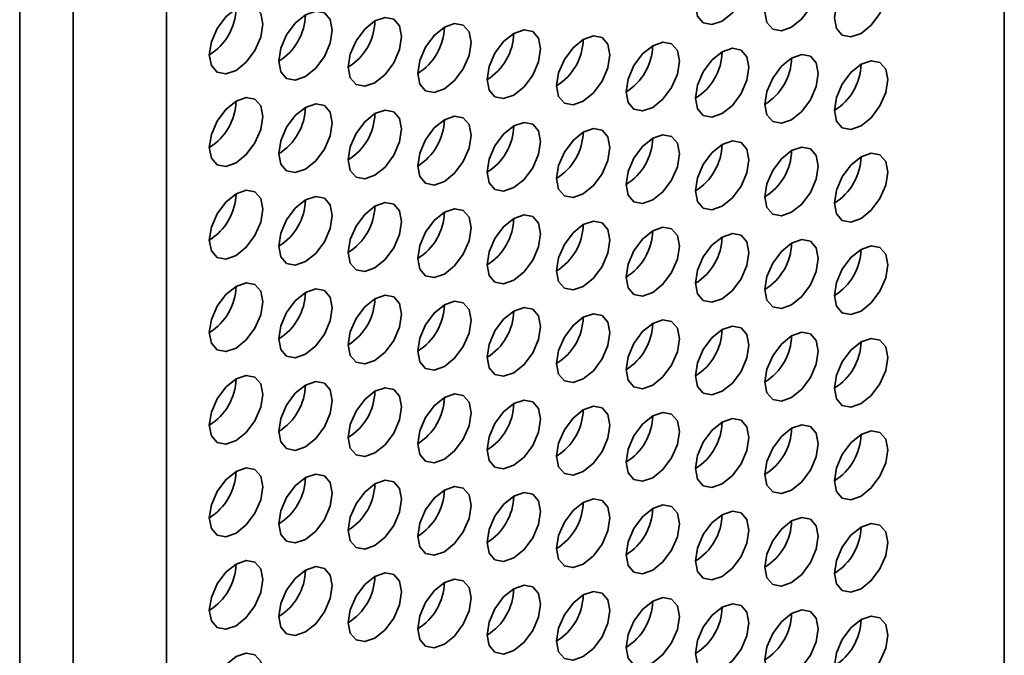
# Model space of a CAD drawing. Header units: millimetres. Extents: x 2 to 1120, y -2 to 861.
# Tile 214 of 226: x 976.54 to 985.23, y 569.59 to 575.2. Entities that reach past the tile are written whole.
import ezdxf

# ---------------------------------------------------------------- set-up
doc = ezdxf.new("R2010")
doc.units = ezdxf.units.MM

msp = doc.modelspace()

# ---------------------------------------------------------------- linework, layer by layer
at = {"color": 7, "linetype": 'Continuous', "lineweight": 35}
for p, q in [((985.2279, 504.6048), (985.2279, 628.9549)), ((977.8355, 624.9684), (977.8355, 499.4046)), ((976.5391, 498.7359), (976.5391, 624.6846)), ((977.0105, 498.9284), (977.0105, 624.4921))]:
    msp.add_line(p, q, dxfattribs=at)
at = {"color": 7, "linetype": 'Continuous', "lineweight": 35, "flags": 128}
for points in [[(982.7381, 575.1872), (982.8283, 575.26), (982.9048, 575.3632), (982.9559, 575.481), (982.9738, 575.5955), (982.9559, 575.6893), (982.9048, 575.7481), (982.8283, 575.763), (982.7381, 575.7316), (982.6479, 575.6588), (982.5714, 575.5557), (982.5203, 575.4379), (982.5024, 575.3234), (982.5203, 575.2296), (982.5714, 575.1708), (982.6479, 575.1559), (982.7381, 575.1872)], [(983.3509, 575.1328), (983.4411, 575.2055), (983.5176, 575.3087), (983.5687, 575.4265), (983.5866, 575.541), (983.5687, 575.6348), (983.5176, 575.6936), (983.4411, 575.7085), (983.3509, 575.6771), (983.2607, 575.6043), (983.1843, 575.5012), (983.1332, 575.3834), (983.1152, 575.2689), (983.1332, 575.1751), (983.1843, 575.1163), (983.2607, 575.1014), (983.3509, 575.1328)], [(983.9638, 575.0783), (984.054, 575.151), (984.1304, 575.2542), (984.1815, 575.372), (984.1995, 575.4865), (984.1815, 575.5803), (984.1304, 575.6391), (984.054, 575.654), (983.9638, 575.6226), (983.8736, 575.5498), (983.7971, 575.4467), (983.746, 575.3289), (983.7281, 575.2144), (983.746, 575.1206), (983.7971, 575.0618), (983.8736, 575.0469), (983.9638, 575.0783)], [(978.4483, 574.7522), (978.5385, 574.8249), (978.615, 574.9281), (978.6661, 575.0459), (978.684, 575.1604), (978.6661, 575.2542), (978.615, 575.313), (978.5385, 575.3279), (978.4483, 575.2965), (978.3581, 575.2237), (978.2817, 575.1206), (978.2306, 575.0028), (978.2126, 574.8883), (978.2306, 574.7945), (978.2817, 574.7357), (978.3581, 574.7208), (978.4483, 574.7522)], [(979.0612, 574.6977), (979.1514, 574.7705), (979.2278, 574.8736), (979.2789, 574.9914), (979.2969, 575.1059), (979.2789, 575.1997), (979.2278, 575.2585), (979.1514, 575.2734), (979.0612, 575.242), (978.971, 575.1692), (978.8945, 575.0661), (978.8434, 574.9483), (978.8254, 574.8338), (978.8434, 574.74), (978.8945, 574.6812), (978.971, 574.6663), (979.0612, 574.6977)], [(979.674, 574.6432), (979.7642, 574.716), (979.8406, 574.8191), (979.8917, 574.9369), (979.9097, 575.0514), (979.8917, 575.1452), (979.8406, 575.204), (979.7642, 575.2189), (979.674, 575.1875), (979.5838, 575.1147), (979.5073, 575.0116), (979.4562, 574.8938), (979.4383, 574.7793), (979.4562, 574.6855), (979.5073, 574.6267), (979.5838, 574.6118), (979.674, 574.6432)], [(980.2868, 574.5887), (980.377, 574.6615), (980.4535, 574.7646), (980.5046, 574.8824), (980.5225, 574.9969), (980.5046, 575.0907), (980.4535, 575.1495), (980.377, 575.1644), (980.2868, 575.133), (980.1966, 575.0603), (980.1201, 574.9571), (980.069, 574.8393), (980.0511, 574.7248), (980.069, 574.631), (980.1201, 574.5722), (980.1966, 574.5573), (980.2868, 574.5887)], [(980.8996, 574.5342), (980.9898, 574.607), (981.0663, 574.7101), (981.1174, 574.8279), (981.1353, 574.9424), (981.1174, 575.0362), (981.0663, 575.095), (980.9898, 575.1099), (980.8996, 575.0785), (980.8094, 575.0058), (980.733, 574.9026), (980.6819, 574.7848), (980.6639, 574.6703), (980.6819, 574.5765), (980.733, 574.5177), (980.8094, 574.5028), (980.8996, 574.5342)], [(981.5125, 574.4797), (981.6027, 574.5525), (981.6791, 574.6556), (981.7302, 574.7734), (981.7482, 574.8879), (981.7302, 574.9817), (981.6791, 575.0405), (981.6027, 575.0554), (981.5125, 575.0241), (981.4223, 574.9513), (981.3458, 574.8481), (981.2947, 574.7303), (981.2768, 574.6158), (981.2947, 574.522), (981.3458, 574.4632), (981.4223, 574.4483), (981.5125, 574.4797)], [(982.1253, 574.4252), (982.2155, 574.498), (982.2919, 574.6011), (982.343, 574.7189), (982.361, 574.8334), (982.343, 574.9272), (982.2919, 574.9861), (982.2155, 575.0009), (982.1253, 574.9696), (982.0351, 574.8968), (981.9586, 574.7936), (981.9075, 574.6758), (981.8896, 574.5613), (981.9075, 574.4675), (981.9586, 574.4087), (982.0351, 574.3938), (982.1253, 574.4252)], [(982.7381, 574.3707), (982.8283, 574.4435), (982.9048, 574.5466), (982.9559, 574.6644), (982.9738, 574.779), (982.9559, 574.8728), (982.9048, 574.9316), (982.8283, 574.9464), (982.7381, 574.9151), (982.6479, 574.8423), (982.5714, 574.7391), (982.5203, 574.6213), (982.5024, 574.5068), (982.5203, 574.413), (982.5714, 574.3542), (982.6479, 574.3394), (982.7381, 574.3707)], [(983.3509, 574.3162), (983.4411, 574.389), (983.5176, 574.4921), (983.5687, 574.6099), (983.5866, 574.7245), (983.5687, 574.8183), (983.5176, 574.8771), (983.4411, 574.8919), (983.3509, 574.8606), (983.2607, 574.7878), (983.1843, 574.6846), (983.1332, 574.5668), (983.1152, 574.4523), (983.1332, 574.3585), (983.1843, 574.2997), (983.2607, 574.2849), (983.3509, 574.3162)], [(983.9638, 574.2617), (984.054, 574.3345), (984.1304, 574.4377), (984.1815, 574.5555), (984.1995, 574.67), (984.1815, 574.7638), (984.1304, 574.8226), (984.054, 574.8374), (983.9638, 574.8061), (983.8736, 574.7333), (983.7971, 574.6301), (983.746, 574.5123), (983.7281, 574.3978), (983.746, 574.304), (983.7971, 574.2452), (983.8736, 574.2304), (983.9638, 574.2617)], [(978.4483, 573.9356), (978.5385, 574.0084), (978.615, 574.1116), (978.6661, 574.2294), (978.684, 574.3439), (978.6661, 574.4377), (978.615, 574.4965), (978.5385, 574.5113), (978.4483, 574.48), (978.3581, 574.4072), (978.2817, 574.304), (978.2306, 574.1862), (978.2126, 574.0717), (978.2306, 573.9779), (978.2817, 573.9191), (978.3581, 573.9043), (978.4483, 573.9356)], [(979.0612, 573.8811), (979.1514, 573.9539), (979.2278, 574.0571), (979.2789, 574.1749), (979.2969, 574.2894), (979.2789, 574.3832), (979.2278, 574.442), (979.1514, 574.4568), (979.0612, 574.4255), (978.971, 574.3527), (978.8945, 574.2496), (978.8434, 574.1318), (978.8254, 574.0172), (978.8434, 573.9234), (978.8945, 573.8646), (978.971, 573.8498), (979.0612, 573.8811)], [(979.674, 573.8266), (979.7642, 573.8994), (979.8406, 574.0026), (979.8917, 574.1204), (979.9097, 574.2349), (979.8917, 574.3287), (979.8406, 574.3875), (979.7642, 574.4023), (979.674, 574.371), (979.5838, 574.2982), (979.5073, 574.1951), (979.4562, 574.0773), (979.4383, 573.9627), (979.4562, 573.8689), (979.5073, 573.8101), (979.5838, 573.7953), (979.674, 573.8266)], [(980.2868, 573.7721), (980.377, 573.8449), (980.4535, 573.9481), (980.5046, 574.0659), (980.5225, 574.1804), (980.5046, 574.2742), (980.4535, 574.333), (980.377, 574.3479), (980.2868, 574.3165), (980.1966, 574.2437), (980.1201, 574.1406), (980.069, 574.0228), (980.0511, 573.9083), (980.069, 573.8144), (980.1201, 573.7556), (980.1966, 573.7408), (980.2868, 573.7721)], [(980.8996, 573.7176), (980.9898, 573.7904), (981.0663, 573.8936), (981.1174, 574.0114), (981.1353, 574.1259), (981.1174, 574.2197), (981.0663, 574.2785), (980.9898, 574.2934), (980.8996, 574.262), (980.8094, 574.1892), (980.733, 574.0861), (980.6819, 573.9683), (980.6639, 573.8538), (980.6819, 573.76), (980.733, 573.7012), (980.8094, 573.6863), (980.8996, 573.7176)], [(981.5125, 573.6632), (981.6027, 573.7359), (981.6791, 573.8391), (981.7302, 573.9569), (981.7482, 574.0714), (981.7302, 574.1652), (981.6791, 574.224), (981.6027, 574.2389), (981.5125, 574.2075), (981.4223, 574.1347), (981.3458, 574.0316), (981.2947, 573.9138), (981.2768, 573.7993), (981.2947, 573.7055), (981.3458, 573.6467), (981.4223, 573.6318), (981.5125, 573.6632)], [(982.1253, 573.6087), (982.2155, 573.6814), (982.2919, 573.7846), (982.343, 573.9024), (982.361, 574.0169), (982.343, 574.1107), (982.2919, 574.1695), (982.2155, 574.1844), (982.1253, 574.153), (982.0351, 574.0802), (981.9586, 573.9771), (981.9075, 573.8593), (981.8896, 573.7448), (981.9075, 573.651), (981.9586, 573.5922), (982.0351, 573.5773), (982.1253, 573.6087)], [(982.7381, 573.5542), (982.8283, 573.627), (982.9048, 573.7301), (982.9559, 573.8479), (982.9738, 573.9624), (982.9559, 574.0562), (982.9048, 574.115), (982.8283, 574.1299), (982.7381, 574.0985), (982.6479, 574.0257), (982.5714, 573.9226), (982.5203, 573.8048), (982.5024, 573.6903), (982.5203, 573.5965), (982.5714, 573.5377), (982.6479, 573.5228), (982.7381, 573.5542)], [(983.3509, 573.4997), (983.4411, 573.5725), (983.5176, 573.6756), (983.5687, 573.7934), (983.5866, 573.9079), (983.5687, 574.0017), (983.5176, 574.0605), (983.4411, 574.0754), (983.3509, 574.044), (983.2607, 573.9712), (983.1843, 573.8681), (983.1332, 573.7503), (983.1152, 573.6358), (983.1332, 573.542), (983.1843, 573.4832), (983.2607, 573.4683), (983.3509, 573.4997)], [(983.9638, 573.4452), (984.054, 573.518), (984.1304, 573.6211), (984.1815, 573.7389), (984.1995, 573.8534), (984.1815, 573.9472), (984.1304, 574.006), (984.054, 574.0209), (983.9638, 573.9895), (983.8736, 573.9167), (983.7971, 573.8136), (983.746, 573.6958), (983.7281, 573.5813), (983.746, 573.4875), (983.7971, 573.4287), (983.8736, 573.4138), (983.9638, 573.4452)], [(978.4483, 573.1191), (978.5385, 573.1919), (978.615, 573.295), (978.6661, 573.4128), (978.684, 573.5273), (978.6661, 573.6211), (978.615, 573.6799), (978.5385, 573.6948), (978.4483, 573.6634), (978.3581, 573.5906), (978.2817, 573.4875), (978.2306, 573.3697), (978.2126, 573.2552), (978.2306, 573.1614), (978.2817, 573.1026), (978.3581, 573.0877), (978.4483, 573.1191)], [(979.0612, 573.0646), (979.1514, 573.1374), (979.2278, 573.2405), (979.2789, 573.3583), (979.2969, 573.4728), (979.2789, 573.5666), (979.2278, 573.6254), (979.1514, 573.6403), (979.0612, 573.6089), (978.971, 573.5362), (978.8945, 573.433), (978.8434, 573.3152), (978.8254, 573.2007), (978.8434, 573.1069), (978.8945, 573.0481), (978.971, 573.0332), (979.0612, 573.0646)], [(979.674, 573.0101), (979.7642, 573.0829), (979.8406, 573.186), (979.8917, 573.3038), (979.9097, 573.4183), (979.8917, 573.5121), (979.8406, 573.5709), (979.7642, 573.5858), (979.674, 573.5545), (979.5838, 573.4817), (979.5073, 573.3785), (979.4562, 573.2607), (979.4383, 573.1462), (979.4562, 573.0524), (979.5073, 572.9936), (979.5838, 572.9787), (979.674, 573.0101)], [(980.2868, 572.9556), (980.377, 573.0284), (980.4535, 573.1315), (980.5046, 573.2493), (980.5225, 573.3638), (980.5046, 573.4576), (980.4535, 573.5165), (980.377, 573.5313), (980.2868, 573.5), (980.1966, 573.4272), (980.1201, 573.324), (980.069, 573.2062), (980.0511, 573.0917), (980.069, 572.9979), (980.1201, 572.9391), (980.1966, 572.9242), (980.2868, 572.9556)], [(980.8996, 572.9011), (980.9898, 572.9739), (981.0663, 573.077), (981.1174, 573.1948), (981.1353, 573.3094), (981.1174, 573.4032), (981.0663, 573.462), (980.9898, 573.4768), (980.8996, 573.4455), (980.8094, 573.3727), (980.733, 573.2695), (980.6819, 573.1517), (980.6639, 573.0372), (980.6819, 572.9434), (980.733, 572.8846), (980.8094, 572.8698), (980.8996, 572.9011)], [(981.5125, 572.8466), (981.6027, 572.9194), (981.6791, 573.0225), (981.7302, 573.1403), (981.7482, 573.2549), (981.7302, 573.3487), (981.6791, 573.4075), (981.6027, 573.4223), (981.5125, 573.391), (981.4223, 573.3182), (981.3458, 573.215), (981.2947, 573.0972), (981.2768, 572.9827), (981.2947, 572.8889), (981.3458, 572.8301), (981.4223, 572.8153), (981.5125, 572.8466)], [(982.1253, 572.7921), (982.2155, 572.8649), (982.2919, 572.9681), (982.343, 573.0858), (982.361, 573.2004), (982.343, 573.2942), (982.2919, 573.353), (982.2155, 573.3678), (982.1253, 573.3365), (982.0351, 573.2637), (981.9586, 573.1605), (981.9075, 573.0427), (981.8896, 572.9282), (981.9075, 572.8344), (981.9586, 572.7756), (982.0351, 572.7608), (982.1253, 572.7921)], [(982.7381, 572.7376), (982.8283, 572.8104), (982.9048, 572.9136), (982.9559, 573.0314), (982.9738, 573.1459), (982.9559, 573.2397), (982.9048, 573.2985), (982.8283, 573.3133), (982.7381, 573.282), (982.6479, 573.2092), (982.5714, 573.106), (982.5203, 572.9883), (982.5024, 572.8737), (982.5203, 572.7799), (982.5714, 572.7211), (982.6479, 572.7063), (982.7381, 572.7376)], [(983.3509, 572.6831), (983.4411, 572.7559), (983.5176, 572.8591), (983.5687, 572.9769), (983.5866, 573.0914), (983.5687, 573.1852), (983.5176, 573.244), (983.4411, 573.2588), (983.3509, 573.2275), (983.2607, 573.1547), (983.1843, 573.0516), (983.1332, 572.9338), (983.1152, 572.8192), (983.1332, 572.7254), (983.1843, 572.6666), (983.2607, 572.6518), (983.3509, 572.6831)], [(983.9638, 572.6286), (984.054, 572.7014), (984.1304, 572.8046), (984.1815, 572.9224), (984.1995, 573.0369), (984.1815, 573.1307), (984.1304, 573.1895), (984.054, 573.2043), (983.9638, 573.173), (983.8736, 573.1002), (983.7971, 572.9971), (983.746, 572.8793), (983.7281, 572.7647), (983.746, 572.6709), (983.7971, 572.6121), (983.8736, 572.5973), (983.9638, 572.6286)], [(978.4483, 572.3025), (978.5385, 572.3753), (978.615, 572.4785), (978.6661, 572.5963), (978.684, 572.7108), (978.6661, 572.8046), (978.615, 572.8634), (978.5385, 572.8783), (978.4483, 572.8469), (978.3581, 572.7741), (978.2817, 572.671), (978.2306, 572.5532), (978.2126, 572.4387), (978.2306, 572.3448), (978.2817, 572.286), (978.3581, 572.2712), (978.4483, 572.3025)], [(979.0612, 572.248), (979.1514, 572.3208), (979.2278, 572.424), (979.2789, 572.5418), (979.2969, 572.6563), (979.2789, 572.7501), (979.2278, 572.8089), (979.1514, 572.8238), (979.0612, 572.7924), (978.971, 572.7196), (978.8945, 572.6165), (978.8434, 572.4987), (978.8254, 572.3842), (978.8434, 572.2904), (978.8945, 572.2315), (978.971, 572.2167), (979.0612, 572.248)], [(979.674, 572.1936), (979.7642, 572.2663), (979.8406, 572.3695), (979.8917, 572.4873), (979.9097, 572.6018), (979.8917, 572.6956), (979.8406, 572.7544), (979.7642, 572.7693), (979.674, 572.7379), (979.5838, 572.6651), (979.5073, 572.562), (979.4562, 572.4442), (979.4383, 572.3297), (979.4562, 572.2359), (979.5073, 572.1771), (979.5838, 572.1622), (979.674, 572.1936)], [(980.2868, 572.1391), (980.377, 572.2118), (980.4535, 572.315), (980.5046, 572.4328), (980.5225, 572.5473), (980.5046, 572.6411), (980.4535, 572.6999), (980.377, 572.7148), (980.2868, 572.6834), (980.1966, 572.6106), (980.1201, 572.5075), (980.069, 572.3897), (980.0511, 572.2752), (980.069, 572.1814), (980.1201, 572.1226), (980.1966, 572.1077), (980.2868, 572.1391)], [(980.8996, 572.0846), (980.9898, 572.1574), (981.0663, 572.2605), (981.1174, 572.3783), (981.1353, 572.4928), (981.1174, 572.5866), (981.0663, 572.6454), (980.9898, 572.6603), (980.8996, 572.6289), (980.8094, 572.5561), (980.733, 572.453), (980.6819, 572.3352), (980.6639, 572.2207), (980.6819, 572.1269), (980.733, 572.0681), (980.8094, 572.0532), (980.8996, 572.0846)], [(981.5125, 572.0301), (981.6027, 572.1029), (981.6791, 572.206), (981.7302, 572.3238), (981.7482, 572.4383), (981.7302, 572.5321), (981.6791, 572.5909), (981.6027, 572.6058), (981.5125, 572.5744), (981.4223, 572.5016), (981.3458, 572.3985), (981.2947, 572.2807), (981.2768, 572.1662), (981.2947, 572.0724), (981.3458, 572.0136), (981.4223, 571.9987), (981.5125, 572.0301)], [(982.1253, 571.9756), (982.2155, 572.0484), (982.2919, 572.1515), (982.343, 572.2693), (982.361, 572.3838), (982.343, 572.4776), (982.2919, 572.5364), (982.2155, 572.5513), (982.1253, 572.5199), (982.0351, 572.4471), (981.9586, 572.344), (981.9075, 572.2262), (981.8896, 572.1117), (981.9075, 572.0179), (981.9586, 571.9591), (982.0351, 571.9442), (982.1253, 571.9756)], [(982.7381, 571.9211), (982.8283, 571.9939), (982.9048, 572.097), (982.9559, 572.2148), (982.9738, 572.3293), (982.9559, 572.4231), (982.9048, 572.4819), (982.8283, 572.4968), (982.7381, 572.4654), (982.6479, 572.3927), (982.5714, 572.2895), (982.5203, 572.1717), (982.5024, 572.0572), (982.5203, 571.9634), (982.5714, 571.9046), (982.6479, 571.8897), (982.7381, 571.9211)], [(983.3509, 571.8666), (983.4411, 571.9394), (983.5176, 572.0425), (983.5687, 572.1603), (983.5866, 572.2748), (983.5687, 572.3686), (983.5176, 572.4274), (983.4411, 572.4423), (983.3509, 572.4109), (983.2607, 572.3382), (983.1843, 572.235), (983.1332, 572.1172), (983.1152, 572.0027), (983.1332, 571.9089), (983.1843, 571.8501), (983.2607, 571.8352), (983.3509, 571.8666)], [(983.9638, 571.8121), (984.054, 571.8849), (984.1304, 571.988), (984.1815, 572.1058), (984.1995, 572.2203), (984.1815, 572.3141), (984.1304, 572.373), (984.054, 572.3878), (983.9638, 572.3565), (983.8736, 572.2837), (983.7971, 572.1805), (983.746, 572.0627), (983.7281, 571.9482), (983.746, 571.8544), (983.7971, 571.7956), (983.8736, 571.7807), (983.9638, 571.8121)], [(978.4483, 571.486), (978.5385, 571.5588), (978.615, 571.6619), (978.6661, 571.7797), (978.684, 571.8942), (978.6661, 571.988), (978.615, 572.0469), (978.5385, 572.0617), (978.4483, 572.0304), (978.3581, 571.9576), (978.2817, 571.8544), (978.2306, 571.7366), (978.2126, 571.6221), (978.2306, 571.5283), (978.2817, 571.4695), (978.3581, 571.4546), (978.4483, 571.486)], [(979.0612, 571.4315), (979.1514, 571.5043), (979.2278, 571.6074), (979.2789, 571.7252), (979.2969, 571.8398), (979.2789, 571.9336), (979.2278, 571.9924), (979.1514, 572.0072), (979.0612, 571.9759), (978.971, 571.9031), (978.8945, 571.7999), (978.8434, 571.6821), (978.8254, 571.5676), (978.8434, 571.4738), (978.8945, 571.415), (978.971, 571.4002), (979.0612, 571.4315)], [(979.674, 571.377), (979.7642, 571.4498), (979.8406, 571.5529), (979.8917, 571.6707), (979.9097, 571.7853), (979.8917, 571.8791), (979.8406, 571.9379), (979.7642, 571.9527), (979.674, 571.9214), (979.5838, 571.8486), (979.5073, 571.7454), (979.4562, 571.6276), (979.4383, 571.5131), (979.4562, 571.4193), (979.5073, 571.3605), (979.5838, 571.3457), (979.674, 571.377)], [(980.2868, 571.3225), (980.377, 571.3953), (980.4535, 571.4985), (980.5046, 571.6162), (980.5225, 571.7308), (980.5046, 571.8246), (980.4535, 571.8834), (980.377, 571.8982), (980.2868, 571.8669), (980.1966, 571.7941), (980.1201, 571.6909), (980.069, 571.5731), (980.0511, 571.4586), (980.069, 571.3648), (980.1201, 571.306), (980.1966, 571.2912), (980.2868, 571.3225)], [(980.8996, 571.268), (980.9898, 571.3408), (981.0663, 571.444), (981.1174, 571.5618), (981.1353, 571.6763), (981.1174, 571.7701), (981.0663, 571.8289), (980.9898, 571.8437), (980.8996, 571.8124), (980.8094, 571.7396), (980.733, 571.6364), (980.6819, 571.5187), (980.6639, 571.4041), (980.6819, 571.3103), (980.733, 571.2515), (980.8094, 571.2367), (980.8996, 571.268)], [(981.5125, 571.2135), (981.6027, 571.2863), (981.6791, 571.3895), (981.7302, 571.5073), (981.7482, 571.6218), (981.7302, 571.7156), (981.6791, 571.7744), (981.6027, 571.7892), (981.5125, 571.7579), (981.4223, 571.6851), (981.3458, 571.582), (981.2947, 571.4642), (981.2768, 571.3496), (981.2947, 571.2558), (981.3458, 571.197), (981.4223, 571.1822), (981.5125, 571.2135)], [(982.1253, 571.159), (982.2155, 571.2318), (982.2919, 571.335), (982.343, 571.4528), (982.361, 571.5673), (982.343, 571.6611), (982.2919, 571.7199), (982.2155, 571.7347), (982.1253, 571.7034), (982.0351, 571.6306), (981.9586, 571.5275), (981.9075, 571.4097), (981.8896, 571.2951), (981.9075, 571.2013), (981.9586, 571.1425), (982.0351, 571.1277), (982.1253, 571.159)], [(982.7381, 571.1045), (982.8283, 571.1773), (982.9048, 571.2805), (982.9559, 571.3983), (982.9738, 571.5128), (982.9559, 571.6066), (982.9048, 571.6654), (982.8283, 571.6803), (982.7381, 571.6489), (982.6479, 571.5761), (982.5714, 571.473), (982.5203, 571.3552), (982.5024, 571.2407), (982.5203, 571.1469), (982.5714, 571.088), (982.6479, 571.0732), (982.7381, 571.1045)], [(983.3509, 571.05), (983.4411, 571.1228), (983.5176, 571.226), (983.5687, 571.3438), (983.5866, 571.4583), (983.5687, 571.5521), (983.5176, 571.6109), (983.4411, 571.6258), (983.3509, 571.5944), (983.2607, 571.5216), (983.1843, 571.4185), (983.1332, 571.3007), (983.1152, 571.1862), (983.1332, 571.0924), (983.1843, 571.0336), (983.2607, 571.0187), (983.3509, 571.05)], [(983.9638, 570.9956), (984.054, 571.0683), (984.1304, 571.1715), (984.1815, 571.2893), (984.1995, 571.4038), (984.1815, 571.4976), (984.1304, 571.5564), (984.054, 571.5713), (983.9638, 571.5399), (983.8736, 571.4671), (983.7971, 571.364), (983.746, 571.2462), (983.7281, 571.1317), (983.746, 571.0379), (983.7971, 570.9791), (983.8736, 570.9642), (983.9638, 570.9956)], [(978.4483, 570.6695), (978.5385, 570.7422), (978.615, 570.8454), (978.6661, 570.9632), (978.684, 571.0777), (978.6661, 571.1715), (978.615, 571.2303), (978.5385, 571.2452), (978.4483, 571.2138), (978.3581, 571.141), (978.2817, 571.0379), (978.2306, 570.9201), (978.2126, 570.8056), (978.2306, 570.7118), (978.2817, 570.653), (978.3581, 570.6381), (978.4483, 570.6695)], [(979.0612, 570.615), (979.1514, 570.6878), (979.2278, 570.7909), (979.2789, 570.9087), (979.2969, 571.0232), (979.2789, 571.117), (979.2278, 571.1758), (979.1514, 571.1907), (979.0612, 571.1593), (978.971, 571.0865), (978.8945, 570.9834), (978.8434, 570.8656), (978.8254, 570.7511), (978.8434, 570.6573), (978.8945, 570.5985), (978.971, 570.5836), (979.0612, 570.615)], [(979.674, 570.5605), (979.7642, 570.6333), (979.8406, 570.7364), (979.8917, 570.8542), (979.9097, 570.9687), (979.8917, 571.0625), (979.8406, 571.1213), (979.7642, 571.1362), (979.674, 571.1048), (979.5838, 571.032), (979.5073, 570.9289), (979.4562, 570.8111), (979.4383, 570.6966), (979.4562, 570.6028), (979.5073, 570.544), (979.5838, 570.5291), (979.674, 570.5605)], [(980.2868, 570.506), (980.377, 570.5788), (980.4535, 570.6819), (980.5046, 570.7997), (980.5225, 570.9142), (980.5046, 571.008), (980.4535, 571.0668), (980.377, 571.0817), (980.2868, 571.0503), (980.1966, 570.9775), (980.1201, 570.8744), (980.069, 570.7566), (980.0511, 570.6421), (980.069, 570.5483), (980.1201, 570.4895), (980.1966, 570.4746), (980.2868, 570.506)], [(980.8996, 570.4515), (980.9898, 570.5243), (981.0663, 570.6274), (981.1174, 570.7452), (981.1353, 570.8597), (981.1174, 570.9535), (981.0663, 571.0123), (980.9898, 571.0272), (980.8996, 570.9958), (980.8094, 570.9231), (980.733, 570.8199), (980.6819, 570.7021), (980.6639, 570.5876), (980.6819, 570.4938), (980.733, 570.435), (980.8094, 570.4201), (980.8996, 570.4515)], [(981.5125, 570.397), (981.6027, 570.4698), (981.6791, 570.5729), (981.7302, 570.6907), (981.7482, 570.8052), (981.7302, 570.899), (981.6791, 570.9578), (981.6027, 570.9727), (981.5125, 570.9413), (981.4223, 570.8686), (981.3458, 570.7654), (981.2947, 570.6476), (981.2768, 570.5331), (981.2947, 570.4393), (981.3458, 570.3805), (981.4223, 570.3656), (981.5125, 570.397)], [(982.1253, 570.3425), (982.2155, 570.4153), (982.2919, 570.5184), (982.343, 570.6362), (982.361, 570.7507), (982.343, 570.8445), (982.2919, 570.9034), (982.2155, 570.9182), (982.1253, 570.8869), (982.0351, 570.8141), (981.9586, 570.7109), (981.9075, 570.5931), (981.8896, 570.4786), (981.9075, 570.3848), (981.9586, 570.326), (982.0351, 570.3111), (982.1253, 570.3425)], [(982.7381, 570.288), (982.8283, 570.3608), (982.9048, 570.4639), (982.9559, 570.5817), (982.9738, 570.6962), (982.9559, 570.7901), (982.9048, 570.8489), (982.8283, 570.8637), (982.7381, 570.8324), (982.6479, 570.7596), (982.5714, 570.6564), (982.5203, 570.5386), (982.5024, 570.4241), (982.5203, 570.3303), (982.5714, 570.2715), (982.6479, 570.2566), (982.7381, 570.288)], [(983.3509, 570.2335), (983.4411, 570.3063), (983.5176, 570.4094), (983.5687, 570.5272), (983.5866, 570.6418), (983.5687, 570.7356), (983.5176, 570.7944), (983.4411, 570.8092), (983.3509, 570.7779), (983.2607, 570.7051), (983.1843, 570.6019), (983.1332, 570.4841), (983.1152, 570.3696), (983.1332, 570.2758), (983.1843, 570.217), (983.2607, 570.2022), (983.3509, 570.2335)], [(983.9638, 570.179), (984.054, 570.2518), (984.1304, 570.3549), (984.1815, 570.4727), (984.1995, 570.5873), (984.1815, 570.6811), (984.1304, 570.7399), (984.054, 570.7547), (983.9638, 570.7234), (983.8736, 570.6506), (983.7971, 570.5474), (983.746, 570.4296), (983.7281, 570.3151), (983.746, 570.2213), (983.7971, 570.1625), (983.8736, 570.1477), (983.9638, 570.179)], [(978.4483, 569.8529), (978.5385, 569.9257), (978.615, 570.0288), (978.6661, 570.1466), (978.684, 570.2612), (978.6661, 570.355), (978.615, 570.4138), (978.5385, 570.4286), (978.4483, 570.3973), (978.3581, 570.3245), (978.2817, 570.2213), (978.2306, 570.1035), (978.2126, 569.989), (978.2306, 569.8952), (978.2817, 569.8364), (978.3581, 569.8216), (978.4483, 569.8529)], [(979.0612, 569.7984), (979.1514, 569.8712), (979.2278, 569.9744), (979.2789, 570.0922), (979.2969, 570.2067), (979.2789, 570.3005), (979.2278, 570.3593), (979.1514, 570.3741), (979.0612, 570.3428), (978.971, 570.27), (978.8945, 570.1668), (978.8434, 570.0491), (978.8254, 569.9345), (978.8434, 569.8407), (978.8945, 569.7819), (978.971, 569.7671), (979.0612, 569.7984)], [(979.674, 569.7439), (979.7642, 569.8167), (979.8406, 569.9199), (979.8917, 570.0377), (979.9097, 570.1522), (979.8917, 570.246), (979.8406, 570.3048), (979.7642, 570.3196), (979.674, 570.2883), (979.5838, 570.2155), (979.5073, 570.1124), (979.4562, 569.9946), (979.4383, 569.88), (979.4562, 569.7862), (979.5073, 569.7274), (979.5838, 569.7126), (979.674, 569.7439)], [(980.2868, 569.6894), (980.377, 569.7622), (980.4535, 569.8654), (980.5046, 569.9832), (980.5225, 570.0977), (980.5046, 570.1915), (980.4535, 570.2503), (980.377, 570.2651), (980.2868, 570.2338), (980.1966, 570.161), (980.1201, 570.0579), (980.069, 569.9401), (980.0511, 569.8255), (980.069, 569.7317), (980.1201, 569.6729), (980.1966, 569.6581), (980.2868, 569.6894)], [(980.8996, 569.6349), (980.9898, 569.7077), (981.0663, 569.8109), (981.1174, 569.9287), (981.1353, 570.0432), (981.1174, 570.137), (981.0663, 570.1958), (980.9898, 570.2107), (980.8996, 570.1793), (980.8094, 570.1065), (980.733, 570.0034), (980.6819, 569.8856), (980.6639, 569.7711), (980.6819, 569.6773), (980.733, 569.6184), (980.8094, 569.6036), (980.8996, 569.6349)], [(981.5125, 569.5804), (981.6027, 569.6532), (981.6791, 569.7564), (981.7302, 569.8742), (981.7482, 569.9887), (981.7302, 570.0825), (981.6791, 570.1413), (981.6027, 570.1562), (981.5125, 570.1248), (981.4223, 570.052), (981.3458, 569.9489), (981.2947, 569.8311), (981.2768, 569.7166), (981.2947, 569.6228), (981.3458, 569.564), (981.4223, 569.5491), (981.5125, 569.5804)], [(982.1253, 569.526), (982.2155, 569.5987), (982.2919, 569.7019), (982.343, 569.8197), (982.361, 569.9342), (982.343, 570.028), (982.2919, 570.0868), (982.2155, 570.1017), (982.1253, 570.0703), (982.0351, 569.9975), (981.9586, 569.8944), (981.9075, 569.7766), (981.8896, 569.6621), (981.9075, 569.5683), (981.9586, 569.5095), (982.0351, 569.4946), (982.1253, 569.526)], [(982.7381, 569.4715), (982.8283, 569.5442), (982.9048, 569.6474), (982.9559, 569.7652), (982.9738, 569.8797), (982.9559, 569.9735), (982.9048, 570.0323), (982.8283, 570.0472), (982.7381, 570.0158), (982.6479, 569.943), (982.5714, 569.8399), (982.5203, 569.7221), (982.5024, 569.6076), (982.5203, 569.5138), (982.5714, 569.455), (982.6479, 569.4401), (982.7381, 569.4715)], [(983.3509, 569.417), (983.4411, 569.4898), (983.5176, 569.5929), (983.5687, 569.7107), (983.5866, 569.8252), (983.5687, 569.919), (983.5176, 569.9778), (983.4411, 569.9927), (983.3509, 569.9613), (983.2607, 569.8885), (983.1843, 569.7854), (983.1332, 569.6676), (983.1152, 569.5531), (983.1332, 569.4593), (983.1843, 569.4005), (983.2607, 569.3856), (983.3509, 569.417)], [(983.9638, 569.3625), (984.054, 569.4353), (984.1304, 569.5384), (984.1815, 569.6562), (984.1995, 569.7707), (984.1815, 569.8645), (984.1304, 569.9233), (984.054, 569.9382), (983.9638, 569.9068), (983.8736, 569.834), (983.7971, 569.7309), (983.746, 569.6131), (983.7281, 569.4986), (983.746, 569.4048), (983.7971, 569.346), (983.8736, 569.3311), (983.9638, 569.3625)], [(978.4483, 569.0364), (978.5385, 569.1092), (978.615, 569.2123), (978.6661, 569.3301), (978.684, 569.4446), (978.6661, 569.5384), (978.615, 569.5972), (978.5385, 569.6121), (978.4483, 569.5807), (978.3581, 569.5079), (978.2817, 569.4048), (978.2306, 569.287), (978.2126, 569.1725), (978.2306, 569.0787), (978.2817, 569.0199), (978.3581, 569.005), (978.4483, 569.0364)]]:
    msp.add_lwpolyline(points, dxfattribs=at)
at = {"color": 7, "linetype": 'Continuous', "lineweight": 35}
for centre in [(977.9529, 575.3104), (978.5657, 575.2559), (979.1785, 575.2014), (979.7913, 575.1469), (980.4042, 575.0924), (981.017, 575.0379), (981.6298, 574.9834), (982.2426, 574.9289), (982.8555, 574.8744), (983.4683, 574.8199), (977.9529, 574.4938), (978.5657, 574.4393), (979.1785, 574.3848), (979.7913, 574.3303), (980.4042, 574.2759), (981.017, 574.2214), (981.6298, 574.1669), (982.2426, 574.1124), (982.8555, 574.0579), (983.4683, 574.0034), (977.9529, 573.6773), (978.5657, 573.6228), (979.1785, 573.5683), (979.7913, 573.5138), (980.4042, 573.4593), (981.017, 573.4048), (981.6298, 573.3503), (982.2426, 573.2958), (982.8555, 573.2413), (983.4683, 573.1868), (977.9529, 572.8607), (978.5657, 572.8062), (979.1785, 572.7518), (979.7913, 572.6973), (980.4042, 572.6428), (981.017, 572.5883), (981.6298, 572.5338), (982.2426, 572.4793), (982.8555, 572.4248), (983.4683, 572.3703), (977.9529, 572.0442), (978.5657, 571.9897), (979.1785, 571.9352), (979.7913, 571.8807), (980.4042, 571.8262), (981.017, 571.7717), (981.6298, 571.7172), (982.2426, 571.6627), (982.8555, 571.6083), (983.4683, 571.5538), (977.9529, 571.2277), (978.5657, 571.1732), (979.1785, 571.1187), (979.7913, 571.0642), (980.4042, 571.0097), (981.017, 570.9552), (981.6298, 570.9007), (982.2426, 570.8462), (982.8555, 570.7917), (983.4683, 570.7372), (977.9529, 570.4111), (978.5657, 570.3566), (979.1785, 570.3021), (979.7913, 570.2476), (980.4042, 570.1931), (981.017, 570.1387), (981.6298, 570.0842), (982.2426, 570.0297), (982.8555, 569.9752), (983.4683, 569.9207)]:
    msp.add_arc(centre, 0.4957, 301.60594, 358.39944, dxfattribs=at)

doc.saveas('drawing.dxf')
